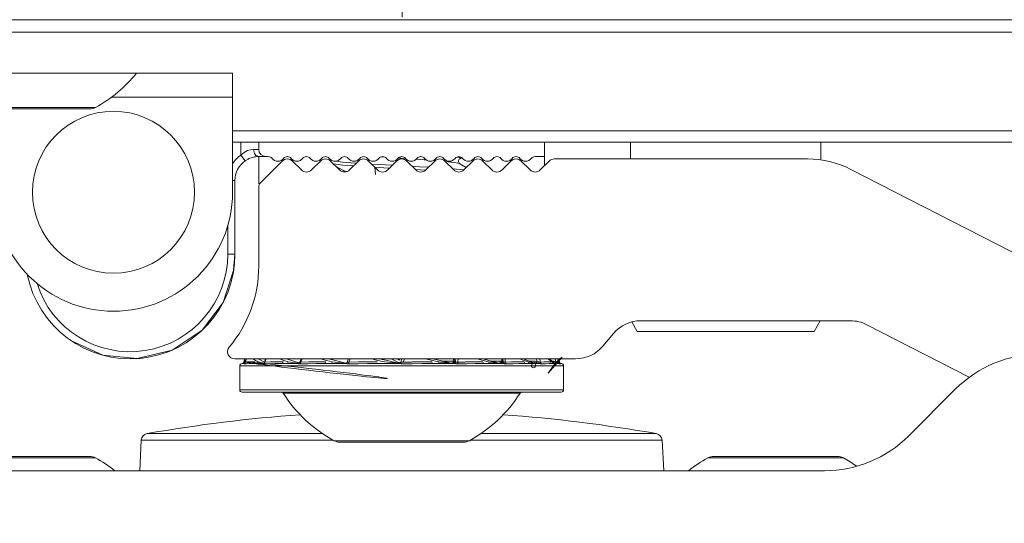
# Model space of a CAD drawing. Header units: metres. Extents: x -0.7 to 9.9, y -1.9 to 2.2.
# Tile 8 of 51: x -0.0247 to 0.0167, y -0.9495 to -0.9283. Entities that reach past the tile are written whole.
import ezdxf

# ---------------------------------------------------------------- set-up
doc = ezdxf.new("R2010")
doc.units = ezdxf.units.M
doc.header["$MEASUREMENT"] = 0
doc.linetypes.add('Strichlinie doppelt', pattern=[0.109361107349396, 0.0529166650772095, -0.0211666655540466, 0.014111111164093, -0.0211666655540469])
for name, color, linetype in [('152 - Bemaßung_ Beschriftung.Ausbau', 7, 'Continuous'), ('451 - Universal.Achsen Raster', 7, 'Continuous'), ('Neubau_301 - Elemente.Linie', 7, 'Continuous')]:
    doc.layers.add(name, color=color, linetype=linetype)
doc.styles.add('ERSTELLTER_STIL_1', font='txt')
doc.dimstyles.new('ERSTELLTER_STIL__1', dxfattribs={"dimtxt": 0.02, "dimasz": 0.01064, "dimexe": 0.18, "dimexo": 0.0625, "dimgap": 0, "dimtad": 1, "dimzin": 0, "dimdsep": 46, "dimtxsty": 'ERSTELLTER_STIL_1', "dimblk": 'ARROWHEAD_2', "dimblk1": 'ARROWHEAD_2', "dimblk2": 'ARROWHEAD_2', "dimcen": 0.09, "dimse1": 1, "dimse2": 1, "dimclrd": 7, "dimclre": 7, "dimclrt": 7, "dimazin": 0, "dimtfac": 1, "dimtdec": 4, "dimtmove": 0, "dimatfit": 3, "dimfxl": 1, "dimtolj": 1, "dimtzin": 0, "dimarcsym": 0})

# ---------------------------------------------------------------- blocks, each defined once
blk = doc.blocks.new('*D26')
at = {"layer": '152 - Bemaßung_ Beschriftung.Ausbau', "color": 7, "linetype": 'Continuous', "lineweight": 5}
for p, q in [((-0.153641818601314, -0.9251551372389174), (-0.139641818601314, -0.9332380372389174)), ((-0.136141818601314, -0.9291965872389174), (-0.157141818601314, -0.9291965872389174)), ((-0.146641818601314, -1.008196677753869), (-0.146641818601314, -0.9291965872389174)), ((-0.153641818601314, -1.004155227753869), (-0.139641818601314, -1.012238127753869)), ((-0.136141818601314, -1.008196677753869), (-0.157141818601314, -1.008196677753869)), ((-0.146641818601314, -1.015042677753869), (-0.146641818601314, -1.008196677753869))]:
    blk.add_line(p, q, dxfattribs=at)
at = {"layer": '152 - Bemaßung_ Beschriftung.Ausbau', "color": 7, "lineweight": 5, "insert": (-0.1504247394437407, -0.9812936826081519), "char_height": 0.02, "attachment_point": 7, "rotation": 90, "style": 'ERSTELLTER_STIL_1'}
blk.add_mtext('\\A1;{\\pql;\\fArial|b0|i0|c0|p38;7\\fArial|b0|i0|c0|p38;\\A1{\\H.66x;\\S9^  ;}}', dxfattribs=at)
blk = doc.blocks.new('ARROWHEAD_2')
at = {"color": 0, "linetype": 'Continuous', "lineweight": 0}
for p, q in [((-0.3781315, -0.655), (0.3781315, 0.655)), ((0, 0), (-1, 0))]:
    blk.add_line(p, q, dxfattribs=at)

msp = doc.modelspace()

# ---------------------------------------------------------------- linework, layer by layer
at = {"layer": '451 - Universal.Achsen Raster', "color": 160, "linetype": 'Strichlinie doppelt', "lineweight": 9, "true_color": 0x3232ff}
msp.add_line((-0.008627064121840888, -1.928196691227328), (-0.008627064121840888, 1.591803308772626), dxfattribs=at)
at = {"layer": 'Neubau_301 - Elemente.Linie', "color": 1, "linetype": 'Continuous', "lineweight": 5}
for p, q in [((0.01735894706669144, -0.9282961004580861), (-0.03464105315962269, -0.9282961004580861)), ((-0.03466177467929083, -0.9288165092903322), (0.01737966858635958, -0.9288165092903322)), ((-0.01574104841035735, -0.9305440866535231), (-0.02574104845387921, -0.9305440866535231)), ((-0.01574104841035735, -0.9305465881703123), (-0.01977142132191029, -0.9305465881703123)), ((-0.01574104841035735, -0.9329640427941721), (-0.01574104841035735, -0.9305440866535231)), ((-0.02081724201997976, -0.9315465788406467), (-0.01574104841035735, -0.9315465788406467)), ((-0.02149877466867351, -0.9319847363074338), (-0.02574104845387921, -0.9319847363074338)), ((-0.02173964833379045, -0.9320465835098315), (-0.02574104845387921, -0.9320465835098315)), ((-0.01574104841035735, -0.9329640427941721), (0.01723482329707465, -0.9329640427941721)), ((-0.01574104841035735, -0.9329640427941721), (-0.01574104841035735, -0.9334465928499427)), ((-0.01574104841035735, -0.9355465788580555), (-0.01574104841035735, -0.9334465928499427)), ((-0.01574104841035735, -0.9334465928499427), (0.01723482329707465, -0.9334465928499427)), ((-0.01539106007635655, -0.9334465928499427), (-0.01539106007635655, -0.9339847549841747)), ((-0.01464105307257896, -0.9337465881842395), (-0.01485534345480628, -0.9337465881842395)), ((-0.01464105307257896, -0.9337465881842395), (-0.01464105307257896, -0.9334465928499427)), ((-0.002641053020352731, -0.9334465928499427), (-0.002641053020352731, -0.9340465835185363)), ((0.0009589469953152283, -0.9341465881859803), (0.0009589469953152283, -0.9334465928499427)), ((0.008958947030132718, -0.9341563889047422), (0.008958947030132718, -0.9334465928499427)), ((-0.015217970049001, -0.9342297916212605), (-0.01539106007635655, -0.9339847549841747)), ((-0.01464105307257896, -0.9351965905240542), (-0.01464105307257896, -0.9340465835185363)), ((-0.01434105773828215, -0.9340465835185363), (-0.01464105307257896, -0.9340465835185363)), ((-0.01424105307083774, -0.9340465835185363), (-0.01434105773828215, -0.9340465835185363)), ((-0.01164106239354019, -0.934222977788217), (-0.01164106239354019, -0.934183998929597)), ((-0.002641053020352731, -0.9340465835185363), (-0.003041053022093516, -0.9340465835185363)), ((-0.002641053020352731, -0.9344223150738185), (-0.002641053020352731, -0.9340465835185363)), ((0.008392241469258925, -0.9341465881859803), (-0.002241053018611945, -0.9341465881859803)), ((-0.01365319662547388, -0.9342344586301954), (-0.01455318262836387, -0.9351344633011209)), ((-0.01285319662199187, -0.9346101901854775), (-0.01322892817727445, -0.9342344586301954)), ((-0.01205319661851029, -0.9342344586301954), (-0.01242892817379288, -0.9346101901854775)), ((-0.01125319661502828, -0.9346101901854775), (-0.01162892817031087, -0.9342344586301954)), ((-0.01045319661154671, -0.9342344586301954), (-0.01082892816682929, -0.9346101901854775)), ((-0.009653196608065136, -0.9346101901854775), (-0.01002892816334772, -0.9342344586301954)), ((-0.00885319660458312, -0.9342344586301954), (-0.009228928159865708, -0.9346101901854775)), ((-0.008053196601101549, -0.9346101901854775), (-0.008428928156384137, -0.9342344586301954)), ((-0.007253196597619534, -0.9342344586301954), (-0.007628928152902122, -0.9346101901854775)), ((-0.006453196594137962, -0.9346101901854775), (-0.00682892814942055, -0.9342344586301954)), ((-0.005653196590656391, -0.9342344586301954), (-0.006028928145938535, -0.9346101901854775)), ((-0.004853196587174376, -0.9346101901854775), (-0.005228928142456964, -0.9342344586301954)), ((-0.004053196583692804, -0.9342344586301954), (-0.004428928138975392, -0.9346101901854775)), ((-0.003253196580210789, -0.9346101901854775), (-0.003628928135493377, -0.9342344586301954)), ((-0.002453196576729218, -0.9342344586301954), (-0.002828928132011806, -0.9346101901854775)), ((0.02128739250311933, -0.9402698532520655), (0.01021894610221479, -0.9345880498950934)), ((-0.01564106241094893, -0.9350465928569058), (-0.01574104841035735, -0.9350465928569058)), ((-0.01564106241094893, -0.9350465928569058), (-0.01564106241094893, -0.938146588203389)), ((-0.01464105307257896, -0.9351965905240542), (-0.01460086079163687, -0.9351965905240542)), ((-0.01464105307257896, -0.9353465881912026), (-0.01464105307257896, -0.9386465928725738)), ((-0.01594105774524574, -0.9369465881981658), (-0.01594105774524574, -0.938146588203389)), ((-0.01564106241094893, -0.938146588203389), (-0.01594105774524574, -0.938146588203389)), ((0.001247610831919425, -0.9413965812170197), (0.00101670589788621, -0.9409966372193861)), ((0.00140096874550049, -0.9409465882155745), (0.01019968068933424, -0.9409465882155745)), ((0.008670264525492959, -0.9413965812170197), (0.008930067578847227, -0.9409465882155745)), ((0.01088470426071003, -0.941112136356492), (0.01518673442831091, -0.9433205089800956)), ((-0.0001914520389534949, -0.9420107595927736), (0.0002518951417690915, -0.9414823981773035)), ((0.008670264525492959, -0.9413965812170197), (0.001247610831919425, -0.9413965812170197)), ((-0.01565153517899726, -0.9425465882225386), (-0.001340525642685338, -0.9425465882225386)), ((-0.01544105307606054, -0.9428465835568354), (-0.01544105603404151, -0.9428465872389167)), ((-0.001841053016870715, -0.9428465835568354), (-0.01544105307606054, -0.9428465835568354)), ((-0.01544105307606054, -0.9438465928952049), (-0.01544105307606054, -0.9428465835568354)), ((-0.01525681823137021, -0.9427465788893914), (-0.01533977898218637, -0.9427465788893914)), ((-0.01522924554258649, -0.9425465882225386), (-0.01526352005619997, -0.9426746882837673)), ((-0.01448205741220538, -0.9427465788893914), (-0.01489096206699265, -0.9427465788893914)), ((-0.01300722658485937, -0.9427465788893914), (-0.0136883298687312, -0.9427465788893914)), ((-0.01100577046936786, -0.9427465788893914), (-0.01187691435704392, -0.9427465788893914)), ((-0.008719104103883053, -0.9427465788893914), (-0.009675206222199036, -0.9427465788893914)), ((-0.006423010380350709, -0.9427465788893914), (-0.007348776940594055, -0.9427465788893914)), ((-0.00439444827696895, -0.9427465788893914), (-0.005178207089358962, -0.9427465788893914)), ((-0.002878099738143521, -0.9427465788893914), (-0.003425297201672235, -0.9427465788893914)), ((-0.002056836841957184, -0.9427465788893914), (-0.002301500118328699, -0.9427465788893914)), ((-0.002018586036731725, -0.9426746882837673), (-0.002052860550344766, -0.9425465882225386)), ((-0.001841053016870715, -0.9438465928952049), (-0.001841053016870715, -0.9428465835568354)), ((-0.001841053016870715, -0.9438465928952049), (-0.01544105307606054, -0.9438465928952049)), ((-0.001941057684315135, -0.9439465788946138), (-0.01534104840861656, -0.9439465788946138)), ((-0.01361186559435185, -0.943992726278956), (-0.003670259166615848, -0.943992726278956)), ((0.01461610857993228, -0.9438110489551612), (0.01264504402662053, -0.9457821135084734)), ((-0.01932708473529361, -0.945689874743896), (-0.01196381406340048, -0.945689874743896)), ((-0.005318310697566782, -0.945689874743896), (0.002044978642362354, -0.945689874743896)), ((-0.01957413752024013, -0.9459695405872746), (-0.01964106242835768, -0.9472465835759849)), ((-0.01957413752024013, -0.9459695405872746), (-0.01151081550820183, -0.9459695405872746)), ((-0.00579878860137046, -0.9459847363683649), (-0.01148333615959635, -0.9459847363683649)), ((-0.006039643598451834, -0.9460465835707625), (-0.01124246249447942, -0.9460465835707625)), ((-0.005771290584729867, -0.9459695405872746), (0.002292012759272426, -0.9459695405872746)), ((0.002292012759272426, -0.9459695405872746), (0.002358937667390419, -0.9472465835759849)), ((-0.0271833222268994, -0.9467084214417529), (-0.02149877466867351, -0.9467084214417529)), ((-0.02694246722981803, -0.9466465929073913), (-0.02173964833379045, -0.9466465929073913)), ((0.004216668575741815, -0.9467084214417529), (0.00990121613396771, -0.9467084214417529)), ((0.004457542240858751, -0.9466465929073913), (0.009660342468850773, -0.9466465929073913)), ((0.009109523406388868, -0.9472465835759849), (-0.02639162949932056, -0.9472465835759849))]:
    msp.add_line(p, q, dxfattribs=at)
at = {"layer": 'Neubau_301 - Elemente.Linie', "color": 1, "linetype": 'Continuous', "lineweight": 5, "flags": 128}
for points in [[(-0.01485534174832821, -0.9337465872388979), (-0.01498336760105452, -0.9337589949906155), (-0.0151175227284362, -0.9337995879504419), (-0.01525434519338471, -0.9338727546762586), (-0.01539105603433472, -0.9339847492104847)], [(-0.01508578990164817, -0.9341509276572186), (-0.01521797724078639, -0.9342297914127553)], [(-0.01508579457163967, -0.9341509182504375), (-0.01505163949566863, -0.9341347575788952)], [(-0.01481042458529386, -0.9340610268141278), (-0.01492338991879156, -0.9340872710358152), (-0.01505163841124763, -0.9341347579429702)], [(-0.01481739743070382, -0.9340622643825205), (-0.01475977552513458, -0.9340536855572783)], [(-0.0148104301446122, -0.9340610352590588), (-0.01472994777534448, -0.9340505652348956)], [(-0.01464839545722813, -0.9340466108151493), (-0.01472994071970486, -0.9340505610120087)], [(-0.01163590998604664, -0.9341746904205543), (-0.0116409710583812, -0.9341851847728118), (-0.01157979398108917, -0.9342161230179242), (-0.01156479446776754, -0.9342199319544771)], [(-0.00933706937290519, -0.934075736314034), (-0.009520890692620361, -0.934063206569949)], [(-0.008476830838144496, -0.9341320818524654), (-0.008668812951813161, -0.9341196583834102), (-0.008788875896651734, -0.934111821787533)], [(-0.007616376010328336, -0.9341895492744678), (-0.007704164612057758, -0.9341833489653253), (-0.008031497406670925, -0.9341612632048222)], [(-0.007235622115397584, -0.9342179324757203), (-0.00726924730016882, -0.9342152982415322), (-0.007304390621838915, -0.9342124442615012)], [(-0.006197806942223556, -0.9341391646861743), (-0.006183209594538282, -0.9341255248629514), (-0.006201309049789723, -0.9341015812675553), (-0.00621974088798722, -0.9340935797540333), (-0.006327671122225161, -0.9340663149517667)], [(-0.00623054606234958, -0.9343216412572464), (-0.006252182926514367, -0.934270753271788), (-0.006250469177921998, -0.9342143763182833), (-0.006224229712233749, -0.9341626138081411)], [(-0.006224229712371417, -0.9341626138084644), (-0.006204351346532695, -0.9341434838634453)], [(-0.006197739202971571, -0.934139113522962), (-0.006115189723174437, -0.9340911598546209)], [(-0.01066010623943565, -0.9344413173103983), (-0.01074037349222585, -0.9344354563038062), (-0.01111246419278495, -0.9344046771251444), (-0.01140004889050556, -0.9343731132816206), (-0.01150677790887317, -0.9343566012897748)], [(-0.01141819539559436, -0.934245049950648), (-0.01140784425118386, -0.9342464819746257), (-0.01112568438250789, -0.9342785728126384), (-0.01075624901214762, -0.934309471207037), (-0.01054336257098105, -0.9343246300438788)], [(-0.01141778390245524, -0.9344455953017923), (-0.01108460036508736, -0.9346390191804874)], [(-0.009898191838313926, -0.9343651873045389), (-0.009031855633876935, -0.9344131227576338)], [(-0.009150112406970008, -0.9345316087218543), (-0.00920279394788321, -0.93452877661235), (-0.00976199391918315, -0.934497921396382), (-0.00973503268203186, -0.9348020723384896)], [(-0.00820630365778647, -0.9344570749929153), (-0.007895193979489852, -0.9344738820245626), (-0.007514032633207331, -0.9344952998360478)], [(-0.007632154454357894, -0.9346133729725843), (-0.008074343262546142, -0.934589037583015)], [(-0.006197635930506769, -0.9343515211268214), (-0.006219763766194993, -0.9343435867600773), (-0.006353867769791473, -0.9343116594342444), (-0.006523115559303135, -0.9342865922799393), (-0.00657998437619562, -0.9342794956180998), (-0.006808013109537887, -0.934255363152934)], [(-0.006503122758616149, -0.9345602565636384), (-0.006021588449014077, -0.9346028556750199)], [(-0.006197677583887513, -0.9343535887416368), (-0.006212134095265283, -0.9343427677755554), (-0.006230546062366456, -0.9343216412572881)], [(-0.005928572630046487, -0.9345098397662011), (-0.006197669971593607, -0.9343535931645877)], [(-0.01093731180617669, -0.9346795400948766), (-0.01098785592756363, -0.934669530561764), (-0.01108459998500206, -0.9346390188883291)], [(-0.01108454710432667, -0.9346390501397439), (-0.01107014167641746, -0.9346498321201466), (-0.01105169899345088, -0.934670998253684), (-0.01103725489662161, -0.9346980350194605)], [(-0.02250204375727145, -0.9417939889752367), (-0.02118210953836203, -0.9423960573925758), (-0.01974044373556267, -0.9425363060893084), (-0.01828341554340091, -0.9421802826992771), (-0.01702330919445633, -0.9413486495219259), (-0.01613583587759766, -0.9401737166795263), (-0.01569604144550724, -0.9388400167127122), (-0.01564105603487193, -0.9381465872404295)], [(-0.002171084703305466, -0.9427464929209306), (-0.002030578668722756, -0.942562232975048), (-0.001905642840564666, -0.9424725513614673), (-0.002486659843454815, -0.9431465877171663), (-0.002182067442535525, -0.9427110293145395), (-0.002176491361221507, -0.9427464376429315), (-0.002196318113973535, -0.9427433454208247), (-0.002215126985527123, -0.9427363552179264), (-0.002241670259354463, -0.9427174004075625)], [(-0.0152635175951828, -0.9426746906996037), (-0.01527939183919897, -0.94270778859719), (-0.01530017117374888, -0.9427286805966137), (-0.01531783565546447, -0.9427391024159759), (-0.01533134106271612, -0.9427440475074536), (-0.01534188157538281, -0.9427462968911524)], [(-0.0152516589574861, -0.9426725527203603), (-0.01526348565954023, -0.942674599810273)], [(-0.01489096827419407, -0.9427465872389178), (-0.01504631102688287, -0.9427473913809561), (-0.01516802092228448, -0.9427497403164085), (-0.01526091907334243, -0.9427536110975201)], [(-0.0152072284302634, -0.9426894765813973), (-0.01522125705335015, -0.9427174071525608), (-0.01523003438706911, -0.9427278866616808), (-0.01523772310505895, -0.9427349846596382), (-0.01524826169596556, -0.9427423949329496), (-0.01525748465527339, -0.9427468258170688)], [(-0.01522537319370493, -0.9425465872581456), (-0.01522558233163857, -0.9426131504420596), (-0.01521838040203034, -0.9426552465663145), (-0.0152138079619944, -0.9426724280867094)], [(-0.01516202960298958, -0.9425465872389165), (-0.01520722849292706, -0.9426894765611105)], [(-0.01480298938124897, -0.9426724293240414), (-0.01486004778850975, -0.9426726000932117), (-0.0149680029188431, -0.9426740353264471), (-0.01506675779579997, -0.9426771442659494), (-0.01509991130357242, -0.9426787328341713), (-0.01520333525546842, -0.9426864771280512)], [(-0.01488214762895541, -0.9425465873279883), (-0.0148737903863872, -0.9425522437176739), (-0.01485867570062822, -0.9425623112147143), (-0.01477771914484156, -0.9426131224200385), (-0.01472690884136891, -0.9426427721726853), (-0.0146734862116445, -0.9426724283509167)], [(-0.0144283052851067, -0.9427244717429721), (-0.01448730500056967, -0.942713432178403), (-0.01454878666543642, -0.9427009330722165), (-0.01461098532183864, -0.9426872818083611), (-0.01467348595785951, -0.9426724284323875)], [(-0.0146732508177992, -0.942546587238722), (-0.01461607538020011, -0.9425798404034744), (-0.01448500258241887, -0.9426499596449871), (-0.01440388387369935, -0.942689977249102)], [(-0.01440199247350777, -0.9426850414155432), (-0.01441736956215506, -0.9427128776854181), (-0.01443925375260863, -0.9427328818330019), (-0.01446196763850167, -0.9427434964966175), (-0.01447907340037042, -0.942746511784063)], [(-0.01443422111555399, -0.9427536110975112), (-0.01445160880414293, -0.9427533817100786), (-0.01446596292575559, -0.9427517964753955), (-0.01447667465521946, -0.9427491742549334)], [(-0.01368833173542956, -0.9427465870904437), (-0.01395561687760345, -0.9427472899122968), (-0.01420459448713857, -0.9427495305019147), (-0.01443422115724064, -0.94275361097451)], [(-0.01435317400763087, -0.9425465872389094), (-0.01440199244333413, -0.9426850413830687)], [(-0.01438572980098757, -0.9426864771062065), (-0.01439864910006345, -0.9426894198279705)], [(-0.01361930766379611, -0.9426724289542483), (-0.01367813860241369, -0.942672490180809), (-0.01389198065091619, -0.9426738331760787), (-0.01406379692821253, -0.9426764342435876), (-0.0141478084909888, -0.9426783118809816), (-0.01438572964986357, -0.9426864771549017)], [(-0.01378615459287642, -0.9425465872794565), (-0.01377063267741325, -0.9425519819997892), (-0.01370488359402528, -0.9425745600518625), (-0.01359048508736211, -0.9426128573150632), (-0.01344900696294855, -0.942658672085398), (-0.01340556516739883, -0.9426724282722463)], [(-0.01349081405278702, -0.9425465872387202), (-0.01339063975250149, -0.9425794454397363), (-0.01316804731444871, -0.9426497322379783), (-0.01293821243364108, -0.9427189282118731)], [(-0.01295768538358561, -0.9427334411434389), (-0.01302818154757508, -0.9427247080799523), (-0.01311494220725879, -0.9427134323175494), (-0.01320707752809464, -0.942700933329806), (-0.01330402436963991, -0.9426872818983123), (-0.01340556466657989, -0.9426724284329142)], [(-0.01291275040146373, -0.9426792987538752), (-0.01292815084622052, -0.9427077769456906), (-0.0129513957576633, -0.942729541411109), (-0.01298031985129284, -0.94274289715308), (-0.01300722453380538, -0.9427465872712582)], [(-0.01290878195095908, -0.9427536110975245), (-0.0129224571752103, -0.9427536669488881), (-0.01293559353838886, -0.9427533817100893), (-0.01294825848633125, -0.9427527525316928), (-0.01296047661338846, -0.9427517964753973), (-0.01297218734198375, -0.9427505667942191), (-0.01298325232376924, -0.9427491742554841), (-0.01299329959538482, -0.9427478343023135), (-0.01300722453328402, -0.9427465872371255)], [(-0.01286678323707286, -0.9425465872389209), (-0.01291275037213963, -0.9426792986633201)], [(-0.01287523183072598, -0.9426864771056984), (-0.0128895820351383, -0.9426893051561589), (-0.0129010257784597, -0.9426886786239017), (-0.01291156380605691, -0.9426825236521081)], [(-0.011876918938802, -0.9427465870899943), (-0.01223284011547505, -0.9427472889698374), (-0.01257720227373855, -0.9427495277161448), (-0.01290878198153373, -0.9427536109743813)], [(-0.01183517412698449, -0.9426724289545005), (-0.01191120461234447, -0.9426724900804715), (-0.01219220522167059, -0.9426738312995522), (-0.01242378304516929, -0.9426764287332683), (-0.01253929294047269, -0.9426783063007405), (-0.01287523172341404, -0.9426864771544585)], [(-0.01206958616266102, -0.9425465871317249), (-0.01204789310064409, -0.9425521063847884), (-0.01199764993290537, -0.9425648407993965), (-0.01180571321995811, -0.9426128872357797), (-0.01165890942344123, -0.9426490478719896), (-0.01156297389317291, -0.9426724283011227)], [(-0.01172342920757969, -0.9425465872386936), (-0.01159126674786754, -0.9425795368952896), (-0.01130394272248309, -0.9426498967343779), (-0.01099063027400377, -0.9427248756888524)], [(-0.01100677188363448, -0.9427347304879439), (-0.01110025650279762, -0.9427247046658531), (-0.0112030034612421, -0.9427134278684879), (-0.01131467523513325, -0.9427009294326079), (-0.01143466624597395, -0.9426872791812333), (-0.01156297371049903, -0.9426724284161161)], [(-0.01092061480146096, -0.9426753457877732), (-0.01093470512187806, -0.9427042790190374), (-0.01095698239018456, -0.9427270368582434), (-0.01098529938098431, -0.9427416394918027), (-0.01100063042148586, -0.9427453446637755), (-0.01101436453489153, -0.942746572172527)], [(-0.01100496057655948, -0.9427459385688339), (-0.01100677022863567, -0.9427347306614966)], [(-0.01086859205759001, -0.9427536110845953), (-0.01088521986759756, -0.9427536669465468), (-0.01090159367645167, -0.9427533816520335), (-0.01091782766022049, -0.9427527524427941), (-0.01093400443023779, -0.9427517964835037), (-0.01095012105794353, -0.9427505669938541), (-0.01096609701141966, -0.9427491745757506), (-0.01098152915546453, -0.9427478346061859), (-0.01099180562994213, -0.9427470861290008), (-0.01100423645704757, -0.9427465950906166)], [(-0.01099063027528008, -0.942724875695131), (-0.01095363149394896, -0.9427244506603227)], [(-0.01095514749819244, -0.942725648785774), (-0.01096962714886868, -0.9427272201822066)], [(-0.01088220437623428, -0.94254658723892), (-0.01092056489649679, -0.9426751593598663)], [(-0.01085402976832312, -0.9426864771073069), (-0.0108714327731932, -0.9426893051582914), (-0.01088164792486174, -0.9426893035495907), (-0.01089460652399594, -0.9426871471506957), (-0.01090536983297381, -0.9426834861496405), (-0.01091594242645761, -0.9426793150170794)], [(-0.009675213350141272, -0.9427465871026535), (-0.01007611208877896, -0.9427472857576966), (-0.01047479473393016, -0.9427495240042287), (-0.01086859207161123, -0.942753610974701)], [(-0.009665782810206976, -0.9426724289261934), (-0.00974575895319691, -0.9426724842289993), (-0.01006339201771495, -0.942673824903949), (-0.01032538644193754, -0.942676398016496), (-0.01046034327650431, -0.9426782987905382), (-0.01085402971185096, -0.9426864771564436)], [(-0.009939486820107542, -0.9425465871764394), (-0.009914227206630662, -0.9425521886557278), (-0.0096386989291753, -0.9426130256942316), (-0.009446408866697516, -0.942655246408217), (-0.009367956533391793, -0.9426724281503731)], [(-0.009584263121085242, -0.9425465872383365), (-0.009455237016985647, -0.9425753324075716), (-0.009435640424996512, -0.9425796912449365), (-0.009119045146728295, -0.9426499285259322), (-0.009085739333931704, -0.9426572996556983), (-0.008779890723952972, -0.9427248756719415)], [(-0.008781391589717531, -0.9427347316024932), (-0.008875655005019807, -0.942724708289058), (-0.008981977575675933, -0.9427134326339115), (-0.009099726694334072, -0.9427009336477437), (-0.009228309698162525, -0.9426872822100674), (-0.00936795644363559, -0.9426724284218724)], [(-0.009091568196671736, -0.9425465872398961), (-0.009025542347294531, -0.9425773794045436), (-0.00877404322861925, -0.9426940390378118)], [(-0.008847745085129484, -0.9425465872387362), (-0.008729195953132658, -0.94260326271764)], [(-0.008774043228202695, -0.9426940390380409), (-0.008773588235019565, -0.9427049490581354), (-0.008774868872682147, -0.9427157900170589), (-0.008779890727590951, -0.9427248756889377)], [(-0.008763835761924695, -0.9427465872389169), (-0.008775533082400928, -0.9427412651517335)], [(-0.008762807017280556, -0.9427465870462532), (-0.008719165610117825, -0.9427364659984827), (-0.008684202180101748, -0.9427081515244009), (-0.008665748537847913, -0.9426698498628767)], [(-0.008559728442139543, -0.9427536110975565), (-0.008577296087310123, -0.9427536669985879), (-0.008594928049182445, -0.9427533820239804), (-0.008612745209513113, -0.9427527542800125), (-0.008630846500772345, -0.9427518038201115), (-0.008649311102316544, -0.9427505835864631), (-0.008668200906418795, -0.9427491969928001), (-0.008687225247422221, -0.9427478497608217), (-0.00870482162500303, -0.9427468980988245), (-0.008719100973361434, -0.9427465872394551)], [(-0.008645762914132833, -0.9426791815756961), (-0.008657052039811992, -0.942676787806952), (-0.008665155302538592, -0.942667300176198)], [(-0.008639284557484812, -0.9425465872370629), (-0.008642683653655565, -0.9425624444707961), (-0.008665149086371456, -0.9426672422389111)], [(-0.008565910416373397, -0.9426864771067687), (-0.008584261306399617, -0.9426893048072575), (-0.008602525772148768, -0.9426886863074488), (-0.00862104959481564, -0.94268502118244), (-0.008638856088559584, -0.942680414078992)], [(-0.00853544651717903, -0.9425465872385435), (-0.00854134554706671, -0.942573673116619), (-0.008558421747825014, -0.9426520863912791), (-0.008565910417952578, -0.9426864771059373)], [(-0.00737279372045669, -0.9426724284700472), (-0.007801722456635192, -0.9426741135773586), (-0.007822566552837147, -0.9426742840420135), (-0.008199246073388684, -0.9426788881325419), (-0.008234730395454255, -0.942679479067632), (-0.008565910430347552, -0.9426864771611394)], [(-0.007348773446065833, -0.9427465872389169), (-0.007785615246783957, -0.94274742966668), (-0.00818897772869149, -0.9427498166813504), (-0.008559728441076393, -0.942753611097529)], [(-0.007652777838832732, -0.9425465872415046), (-0.007627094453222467, -0.9425522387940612), (-0.007579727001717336, -0.9425626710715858), (-0.007351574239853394, -0.9426131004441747), (-0.007218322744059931, -0.9426427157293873), (-0.007085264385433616, -0.9426724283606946)], [(-0.006549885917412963, -0.9427251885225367), (-0.007331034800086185, -0.9425465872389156)], [(-0.006539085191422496, -0.9427347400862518), (-0.006554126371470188, -0.9427329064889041), (-0.006570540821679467, -0.9427309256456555), (-0.00658888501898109, -0.9427287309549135), (-0.006609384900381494, -0.9427262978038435), (-0.006632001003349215, -0.9427236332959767), (-0.006643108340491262, -0.94272233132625), (-0.006656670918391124, -0.9427207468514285), (-0.006670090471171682, -0.9427191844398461), (-0.00668351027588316, -0.9427176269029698), (-0.006699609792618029, -0.9427157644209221), (-0.006712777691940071, -0.9427142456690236), (-0.006731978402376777, -0.9427120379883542), (-0.006744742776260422, -0.9427105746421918), (-0.006767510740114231, -0.9427079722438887), (-0.006779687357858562, -0.9427065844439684), (-0.006806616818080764, -0.9427035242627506), (-0.006818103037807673, -0.9427022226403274), (-0.006850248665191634, -0.9426985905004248), (-0.006860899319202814, -0.9426973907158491), (-0.006899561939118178, -0.9426930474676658), (-0.006963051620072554, -0.9426859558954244), (-0.007021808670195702, -0.9426794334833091), (-0.007085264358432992, -0.9426724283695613)], [(-0.006909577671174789, -0.9426422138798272), (-0.00686496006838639, -0.9426429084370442), (-0.006733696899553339, -0.9426447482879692), (-0.006592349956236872, -0.942646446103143), (-0.006577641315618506, -0.9426466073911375), (-0.006439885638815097, -0.942648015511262)], [(-0.006533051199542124, -0.942727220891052), (-0.006549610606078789, -0.9427252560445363)], [(-0.006506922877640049, -0.9427465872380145), (-0.006465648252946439, -0.9427364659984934), (-0.006432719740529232, -0.9427081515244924), (-0.006415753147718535, -0.9426698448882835)], [(-0.006439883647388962, -0.9426480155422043), (-0.006426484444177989, -0.9426526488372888), (-0.006415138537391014, -0.9426672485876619)], [(-0.006260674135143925, -0.9427536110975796), (-0.006277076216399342, -0.9427536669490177), (-0.006293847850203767, -0.9427533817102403), (-0.006311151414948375, -0.94275275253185), (-0.006329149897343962, -0.9427517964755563), (-0.006347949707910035, -0.9427505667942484), (-0.006367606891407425, -0.9427491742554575), (-0.006387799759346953, -0.9427478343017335), (-0.006406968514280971, -0.9427468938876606), (-0.006423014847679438, -0.9427465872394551)], [(-0.006403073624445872, -0.9425465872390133), (-0.006404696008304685, -0.9425625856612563), (-0.006415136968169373, -0.9426672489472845)], [(-0.006374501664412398, -0.9426791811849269), (-0.006398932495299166, -0.9426750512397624), (-0.00641505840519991, -0.942667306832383)], [(-0.006286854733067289, -0.9426864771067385), (-0.006303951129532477, -0.9426893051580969), (-0.00632254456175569, -0.9426886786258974), (-0.006332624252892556, -0.9426871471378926), (-0.006343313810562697, -0.9426849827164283), (-0.006354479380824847, -0.9426825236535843), (-0.006365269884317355, -0.9426804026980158)], [(-0.006271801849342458, -0.9425465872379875), (-0.006274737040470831, -0.942573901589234), (-0.006280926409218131, -0.9426314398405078), (-0.006286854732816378, -0.9426864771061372)], [(-0.005232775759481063, -0.942672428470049), (-0.005603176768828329, -0.942674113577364), (-0.005621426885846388, -0.9426742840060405), (-0.005955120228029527, -0.9426788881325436), (-0.005986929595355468, -0.9426794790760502), (-0.006286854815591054, -0.9426864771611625)], [(-0.005178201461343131, -0.9427465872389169), (-0.00555995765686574, -0.9427474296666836), (-0.005921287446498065, -0.9427498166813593), (-0.006260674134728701, -0.9427536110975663)], [(-0.005485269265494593, -0.9425465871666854), (-0.005463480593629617, -0.9425519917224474), (-0.005379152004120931, -0.9425730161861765), (-0.005221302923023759, -0.9426128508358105), (-0.005050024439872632, -0.942656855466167), (-0.004990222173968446, -0.942672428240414)], [(-0.004565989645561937, -0.9427264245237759), (-0.005233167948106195, -0.9425465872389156)], [(-0.00455030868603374, -0.942734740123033), (-0.00456135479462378, -0.9427329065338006), (-0.004573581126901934, -0.9427309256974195), (-0.004587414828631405, -0.9427287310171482), (-0.004603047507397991, -0.9427262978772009), (-0.004620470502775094, -0.9427236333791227), (-0.004639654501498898, -0.9427207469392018), (-0.004650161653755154, -0.9427191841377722), (-0.004660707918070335, -0.9427176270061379), (-0.004673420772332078, -0.9427157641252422), (-0.004683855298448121, -0.9427142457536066), (-0.004699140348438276, -0.9427120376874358), (-0.004709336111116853, -0.9427105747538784), (-0.004727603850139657, -0.9427079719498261), (-0.004759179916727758, -0.942703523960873), (-0.004794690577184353, -0.9426985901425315), (-0.004835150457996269, -0.9426930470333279), (-0.004887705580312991, -0.9426859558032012), (-0.004936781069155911, -0.9426794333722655), (-0.004990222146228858, -0.942672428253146)], [(-0.004857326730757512, -0.942645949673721), (-0.004774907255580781, -0.9426464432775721), (-0.004753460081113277, -0.9426465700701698), (-0.004484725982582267, -0.9426480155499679)], [(-0.004508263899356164, -0.9427465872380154), (-0.00447451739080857, -0.9427364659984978), (-0.004447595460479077, -0.9427081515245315), (-0.004434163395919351, -0.9426698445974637)], [(-0.004484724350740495, -0.9426480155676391), (-0.004458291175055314, -0.9426526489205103), (-0.004433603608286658, -0.9426672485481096)], [(-0.004436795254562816, -0.9425465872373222), (-0.00443642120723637, -0.9425623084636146), (-0.004433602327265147, -0.9426672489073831)], [(-0.004376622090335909, -0.9426791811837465), (-0.004407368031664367, -0.942675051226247), (-0.004433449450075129, -0.942667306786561)], [(-0.004248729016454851, -0.9427536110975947), (-0.00426198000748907, -0.9427536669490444), (-0.004275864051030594, -0.9427533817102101), (-0.004290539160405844, -0.9427527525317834), (-0.004306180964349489, -0.942751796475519), (-0.004322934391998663, -0.9427505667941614), (-0.004340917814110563, -0.9427491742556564), (-0.004359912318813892, -0.9427478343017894), (-0.004378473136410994, -0.9427468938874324), (-0.004394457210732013, -0.9427465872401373)], [(-0.004291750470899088, -0.9426864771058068), (-0.004305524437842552, -0.9426893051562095), (-0.004322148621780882, -0.9426886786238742), (-0.004342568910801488, -0.9426849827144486), (-0.004354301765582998, -0.9426825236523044), (-0.004366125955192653, -0.9426804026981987), (-0.004376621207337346, -0.9426791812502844)], [(-0.003503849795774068, -0.9426724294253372), (-0.003596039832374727, -0.9426726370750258), (-0.003769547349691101, -0.9426740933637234), (-0.003965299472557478, -0.9426773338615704), (-0.00403343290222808, -0.9426788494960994), (-0.004291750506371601, -0.9426864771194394)], [(-0.003425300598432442, -0.9427465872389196), (-0.003704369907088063, -0.9427474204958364), (-0.003980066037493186, -0.9427497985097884), (-0.004248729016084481, -0.9427536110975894)], [(-0.003698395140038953, -0.9425465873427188), (-0.00368142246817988, -0.9425521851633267), (-0.003551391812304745, -0.9425959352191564), (-0.003501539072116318, -0.9426131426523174), (-0.003335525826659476, -0.9426724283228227)], [(-0.00306300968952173, -0.9427307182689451), (-0.003541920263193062, -0.9425465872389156)], [(-0.003054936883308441, -0.942734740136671), (-0.003067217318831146, -0.9427309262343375), (-0.003077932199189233, -0.9427278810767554), (-0.003087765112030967, -0.9427252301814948), (-0.003098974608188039, -0.9427223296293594), (-0.003111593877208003, -0.9427191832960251), (-0.003125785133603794, -0.9427157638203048), (-0.003141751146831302, -0.9427120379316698), (-0.003159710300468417, -0.942707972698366), (-0.003179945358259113, -0.942703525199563), (-0.00320304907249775, -0.942698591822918), (-0.003229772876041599, -0.9426930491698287), (-0.003265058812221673, -0.9426859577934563), (-0.003298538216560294, -0.9426794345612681), (-0.00333552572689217, -0.9426724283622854)], [(-0.00326978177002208, -0.9426470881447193), (-0.003030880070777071, -0.9426480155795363)], [(-0.003030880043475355, -0.942648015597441), (-0.002994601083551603, -0.9426526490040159), (-0.002959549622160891, -0.9426672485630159)], [(-0.003008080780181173, -0.9427465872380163), (-0.002985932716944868, -0.9427364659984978), (-0.002968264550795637, -0.9427081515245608), (-0.002959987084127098, -0.9426698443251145)], [(-0.002977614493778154, -0.9425465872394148), (-0.002975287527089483, -0.9425625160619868), (-0.00295954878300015, -0.9426672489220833)], [(-0.00289309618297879, -0.9426791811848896), (-0.002926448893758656, -0.9426750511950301), (-0.002959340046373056, -0.942667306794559)], [(-0.00282123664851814, -0.9426864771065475), (-0.002835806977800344, -0.9426894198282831), (-0.002850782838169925, -0.942687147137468), (-0.002871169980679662, -0.9426825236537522), (-0.002882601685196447, -0.9426804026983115), (-0.002893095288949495, -0.9426791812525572)], [(-0.002766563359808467, -0.942753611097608), (-0.00278438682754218, -0.9427533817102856), (-0.002794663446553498, -0.942752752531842), (-0.002806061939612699, -0.9427517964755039), (-0.002818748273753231, -0.9427505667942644), (-0.00283288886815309, -0.9427491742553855), (-0.002848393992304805, -0.942747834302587), (-0.00286410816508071, -0.9427468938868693), (-0.002878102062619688, -0.9427465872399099)], [(-0.002840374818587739, -0.9425465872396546), (-0.002836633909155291, -0.9425738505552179), (-0.002831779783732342, -0.942609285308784), (-0.002821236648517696, -0.9426864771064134)], [(-0.002394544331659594, -0.9426724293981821), (-0.00243702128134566, -0.9426726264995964), (-0.002524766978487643, -0.9426740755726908), (-0.002629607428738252, -0.9426772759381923), (-0.002668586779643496, -0.9426788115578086), (-0.002821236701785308, -0.9426864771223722)], [(-0.002301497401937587, -0.9427465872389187), (-0.00244546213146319, -0.9427474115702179), (-0.00260207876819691, -0.9427497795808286), (-0.00276656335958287, -0.9427536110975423)], [(-0.002507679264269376, -0.942546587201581), (-0.002498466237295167, -0.942552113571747), (-0.002469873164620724, -0.9425696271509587)], [(-0.002469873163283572, -0.9425696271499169), (-0.002403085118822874, -0.9426129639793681), (-0.002347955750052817, -0.9426518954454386)], [(-0.002241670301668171, -0.9427174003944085), (-0.00245369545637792, -0.9425465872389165)], [(-0.0023479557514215, -0.9426518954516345), (-0.002320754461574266, -0.9426724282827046)], [(-0.002241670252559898, -0.9427174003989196), (-0.002249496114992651, -0.9427105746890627), (-0.002259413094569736, -0.9427035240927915), (-0.002269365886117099, -0.9426973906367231), (-0.002279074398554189, -0.9426919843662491), (-0.002290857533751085, -0.9426859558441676), (-0.002304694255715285, -0.9426794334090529), (-0.002320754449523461, -0.9426724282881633)], [(-0.002318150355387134, -0.9426478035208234), (-0.002253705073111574, -0.9426480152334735)], [(-0.002253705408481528, -0.9426480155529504), (-0.002211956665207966, -0.942652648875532), (-0.002170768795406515, -0.9426672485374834)], [(-0.002201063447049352, -0.9425465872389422), (-0.002170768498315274, -0.9426672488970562)], [(-0.002173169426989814, -0.9427465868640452), (-0.00218496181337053, -0.9427458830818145)], [(-0.002184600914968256, -0.9427456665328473), (-0.00217943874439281, -0.9427364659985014), (-0.00217315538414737, -0.9427081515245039), (-0.002171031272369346, -0.942669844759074)], [(-0.00210285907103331, -0.9426791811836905), (-0.002134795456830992, -0.9426750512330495), (-0.002170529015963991, -0.9426673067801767)], [(-0.002052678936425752, -0.9426864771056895), (-0.002062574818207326, -0.9426886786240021), (-0.002075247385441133, -0.9426849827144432), (-0.002093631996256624, -0.9426804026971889)], [(-0.001992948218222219, -0.9427536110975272), (-0.002003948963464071, -0.9427527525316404), (-0.002016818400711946, -0.9427505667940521), (-0.002035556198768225, -0.9427478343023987), (-0.002046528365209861, -0.942746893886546), (-0.002056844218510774, -0.9427465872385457)], [(-0.002018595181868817, -0.9426746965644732), (-0.002028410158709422, -0.9426797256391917), (-0.002052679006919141, -0.9426864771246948)], [(-0.001936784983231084, -0.9427466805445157), (-0.001964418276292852, -0.9427390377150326), (-0.001988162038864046, -0.9427236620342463), (-0.002010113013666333, -0.9426960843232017), (-0.002018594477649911, -0.9426746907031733)], [(-0.001937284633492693, -0.942746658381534), (-0.001956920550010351, -0.9427500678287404), (-0.001992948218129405, -0.942753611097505)]]:
    msp.add_lwpolyline(points, dxfattribs=at)
at = {"layer": 'Neubau_301 - Elemente.Linie', "color": 1, "linetype": 'Continuous', "lineweight": 5}
msp.add_circle((-0.02074105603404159, -0.9355465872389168), 0.003399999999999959, dxfattribs=at)
for centre, radius, start, end in [((-0.02434105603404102, -0.9268144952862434), 0.005899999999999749, 298.7992053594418, 320.7922417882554), ((-0.02173965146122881, -0.9315465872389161), 0.0005000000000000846, 269.9999550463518, 298.799157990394), ((-0.01434105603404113, -0.9337465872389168), 0.0003000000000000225, 180, 270), ((-0.01464105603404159, -0.9350465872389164), 0.001299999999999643, 125.2344180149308, 147.795772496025), ((-0.01424105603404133, -0.934246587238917), 0.0002000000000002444, 36.86989764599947, 90), ((-0.01384105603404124, -0.933946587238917), 0.0002999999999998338, 216.8698976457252, 323.1301023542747), ((-0.01344105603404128, -0.9344465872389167), 0.0003000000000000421, 45.00000000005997, 134.99999999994), ((-0.01344105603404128, -0.9342465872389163), 0.0001999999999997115, 36.86989764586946, 143.1301023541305), ((-0.01304105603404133, -0.933946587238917), 0.0002999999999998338, 216.8698976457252, 323.1301023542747), ((-0.01264105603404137, -0.9342465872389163), 0.0001999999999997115, 36.86989764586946, 143.1301023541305), ((-0.01224105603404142, -0.933946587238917), 0.0002999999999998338, 216.8698976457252, 323.1301023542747), ((-0.01184105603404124, -0.9344465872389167), 0.0003000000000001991, 45.00000000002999, 134.99999999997), ((-0.01184105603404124, -0.9342465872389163), 0.0001999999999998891, 36.8698976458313, 143.1301023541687), ((-0.01144105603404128, -0.933946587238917), 0.0002999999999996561, 216.8698976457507, 323.1301023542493), ((-0.01104105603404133, -0.9342465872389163), 0.0001999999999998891, 36.8698976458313, 143.1301023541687), ((-0.01064105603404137, -0.933946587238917), 0.0002999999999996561, 216.8698976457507, 323.1301023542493), ((-0.01024105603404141, -0.9344465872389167), 0.0003000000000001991, 45.00000000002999, 134.99999999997), ((-0.01024105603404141, -0.9342465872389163), 0.0001999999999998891, 36.8698976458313, 143.1301023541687), ((-0.009841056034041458, -0.933946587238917), 0.0002999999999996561, 216.8698976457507, 323.1301023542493), ((-0.009441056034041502, -0.9342465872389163), 0.0001999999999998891, 36.8698976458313, 143.1301023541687), ((-0.009041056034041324, -0.933946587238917), 0.0002999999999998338, 216.8698976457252, 323.1301023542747), ((-0.008641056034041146, -0.9344465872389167), 0.0003000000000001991, 45.00000000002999, 134.99999999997), ((-0.008641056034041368, -0.9342465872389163), 0.0002000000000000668, 36.86989764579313, 143.1301023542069), ((-0.00824105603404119, -0.933946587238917), 0.0002999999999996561, 216.8698976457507, 323.1301023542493), ((-0.007841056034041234, -0.9342465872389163), 0.0001999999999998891, 36.8698976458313, 143.1301023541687), ((-0.007441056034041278, -0.933946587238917), 0.0002999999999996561, 216.8698976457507, 323.1301023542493), ((-0.007041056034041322, -0.9344465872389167), 0.0003000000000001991, 45.00000000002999, 134.99999999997), ((-0.007041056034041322, -0.9342465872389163), 0.0001999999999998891, 36.8698976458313, 143.1301023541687), ((-0.006641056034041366, -0.933946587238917), 0.0002999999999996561, 216.8698976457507, 323.1301023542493), ((-0.00624105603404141, -0.9342465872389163), 0.0001999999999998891, 36.8698976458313, 143.1301023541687), ((-0.005841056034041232, -0.933946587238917), 0.0002999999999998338, 216.8698976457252, 323.1301023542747), ((-0.005441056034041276, -0.9344465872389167), 0.0003000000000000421, 45.00000000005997, 134.99999999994), ((-0.005441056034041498, -0.9342465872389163), 0.0001999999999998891, 36.8698976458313, 143.1301023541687), ((-0.00504105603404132, -0.933946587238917), 0.0002999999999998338, 216.8698976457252, 323.1301023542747), ((-0.004641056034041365, -0.9342465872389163), 0.0001999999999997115, 36.86989764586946, 143.1301023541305), ((-0.004241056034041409, -0.933946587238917), 0.0002999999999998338, 216.8698976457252, 323.1301023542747), ((-0.003841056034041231, -0.9344465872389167), 0.0003000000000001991, 45.00000000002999, 134.99999999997), ((-0.003841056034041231, -0.9342465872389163), 0.0001999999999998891, 36.8698976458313, 143.1301023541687), ((-0.003441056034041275, -0.933946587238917), 0.0002999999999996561, 216.8698976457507, 323.1301023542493), ((-0.00304105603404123, -0.9342465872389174), 0.0002000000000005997, 90, 143.1301023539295), ((-0.002241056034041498, -0.9344465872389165), 0.0003000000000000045, 90, 134.9999999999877), ((0.008392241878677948, -0.9381465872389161), 0.003999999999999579, 62.82705885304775, 90), ((-0.01464105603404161, -0.9350465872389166), 0.000999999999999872, 125.2344181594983, 180), ((-0.01264105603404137, -0.9343980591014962), 0.0003000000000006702, 224.9999999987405, 315.0000000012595), ((-0.01104105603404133, -0.9343980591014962), 0.0003000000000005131, 224.9999999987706, 315.0000000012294), ((-0.009441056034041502, -0.9343980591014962), 0.0003000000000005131, 224.9999999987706, 315.0000000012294), ((-0.007841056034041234, -0.9343980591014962), 0.0003000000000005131, 224.9999999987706, 315.0000000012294), ((-0.00624105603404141, -0.9343980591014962), 0.0003000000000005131, 224.9999999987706, 315.0000000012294), ((-0.004641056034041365, -0.9343980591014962), 0.0003000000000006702, 224.9999999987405, 315.0000000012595), ((-0.003041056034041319, -0.9343980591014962), 0.0003000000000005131, 224.9999999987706, 315.0000000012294), ((-0.01434105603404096, -0.9353465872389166), 0.0003000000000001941, 135.0000000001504, 180), ((-0.02074105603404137, -0.9355465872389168), 0.005000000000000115, 180, 0), ((-0.02004105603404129, -0.938146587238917), 0.004399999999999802, 191.1723748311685, 0), ((-0.02004105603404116, -0.938146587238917), 0.004099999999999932, 197.5085392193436, 0), ((-0.01994105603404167, -0.9386465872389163), 0.005300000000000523, 319.9947991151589, 0), ((0.001400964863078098, -0.9424465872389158), 0.001499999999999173, 90, 140.0000000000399), ((0.01019968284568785, -0.9424465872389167), 0.001500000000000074, 62.82705885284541, 90), ((-0.01565153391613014, -0.9422465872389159), 0.0003000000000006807, 139.99479911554, 270), ((-0.001340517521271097, -0.9410465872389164), 0.001500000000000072, 270, 320.0000000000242), ((0.01815165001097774, -0.9473465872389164), 0.004999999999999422, 90, 134.9999999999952), ((-0.01534105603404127, -0.9428465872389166), 0.0001000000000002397, 92.16136591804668, 180), ((-0.01534809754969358, -0.9426467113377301), 0.0001000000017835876, 272.0192711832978, 345.0274388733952), ((-0.01533977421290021, -0.9426465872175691), 0.000100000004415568, 270.0000583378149, 345.0241256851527), ((-0.008758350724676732, -0.9426272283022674), 9.99979824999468e-05, 257.5595602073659, 342.3242418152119), ((-0.008732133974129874, -0.942603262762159), 0.0001000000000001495, 245.2172344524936, 302.19825872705), ((-0.003008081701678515, -0.9426465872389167), 0.0001000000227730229, 241.8268329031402, 270.0005346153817), ((-0.001956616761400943, -0.9426606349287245), 9.999999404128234e-05, 195.0524337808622, 248.5142562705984), ((-0.001941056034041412, -0.9428465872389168), 0.0001000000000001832, 0, 87.83016109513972), ((-0.01534105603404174, -0.943846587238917), 9.999999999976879e-05, 180, 270.0000155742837), ((-0.01369611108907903, -0.9440465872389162), 9.999999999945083e-05, 32.59394494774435, 89.9999699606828), ((-0.00864105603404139, -0.9408144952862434), 0.00590000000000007, 212.5939616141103, 241.200794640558), ((-0.008641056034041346, -0.9408144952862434), 0.00590000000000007, 298.799205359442, 327.4060383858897), ((-0.003586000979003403, -0.944046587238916), 9.999999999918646e-05, 90.00003003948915, 147.4060550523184), ((-0.001941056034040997, -0.943846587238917), 9.999999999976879e-05, 269.9999844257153, 0), ((-0.008641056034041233, -1.005746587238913), 0.06099999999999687, 94.00536243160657, 100.089188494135), ((-0.008641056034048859, -1.00574658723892), 0.061000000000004, 79.91081150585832, 85.99463756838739), ((-0.01927453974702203, -0.9459852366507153), 0.0002999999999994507, 100.089188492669, 176.999999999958), ((0.001992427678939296, -0.9459852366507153), 0.0002999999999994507, 3.000000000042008, 79.91081150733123), ((0.009109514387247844, -0.9422465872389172), 0.00499999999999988, 270, 315.0000000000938), ((-0.01124246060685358, -0.9455465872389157), 0.000500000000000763, 241.2008420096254, 270.0000449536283), ((-0.006039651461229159, -0.9455465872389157), 0.000500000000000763, 269.9999550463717, 298.7991579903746), ((-0.02173965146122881, -0.9471465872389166), 0.0005000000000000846, 61.20084200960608, 90.00004495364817), ((-0.02434105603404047, -0.9518786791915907), 0.005900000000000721, 51.72995860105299, 61.20079464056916), ((0.007058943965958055, -0.9518786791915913), 0.005900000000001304, 118.799205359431, 128.2700413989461), ((0.004457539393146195, -0.9471465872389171), 0.0005000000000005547, 89.99995504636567, 118.7991579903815), ((0.009660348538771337, -0.9471465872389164), 0.0004999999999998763, 61.20084200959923, 90.00004495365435), ((0.007058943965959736, -0.9518786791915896), 0.005899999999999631, 54.76075493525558, 61.20079464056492)]:
    msp.add_arc(centre, radius, start, end, dxfattribs=at)
for centre, major_axis, ratio, start_param, end_param in [((-0.01464106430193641, -0.9337465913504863), (-1.118441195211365e-08, 0.000299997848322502), 0.7142692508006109, 1.570755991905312, 3.141591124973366), ((-0.02031838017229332, -0.9378882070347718), (-0.0007386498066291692, 0.004572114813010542), 0.9187325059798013, 2.41327013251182, 2.430019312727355), ((-0.01529709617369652, -0.9426606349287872), (-1.007357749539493e-05, 9.949131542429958e-05), 0.9686388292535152, 3.411761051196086, 4.342541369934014), ((-0.02221250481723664, -0.997357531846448), (0.01199603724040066, 0.06498305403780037), 0.08289513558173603, 0.5825799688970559, 0.5865732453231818), ((-0.01489096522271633, -0.942646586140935), (3.154358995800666e-10, 9.999992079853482e-05), 0.9106935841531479, 3.141562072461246, 4.426675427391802), ((-0.01475955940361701, -0.9426465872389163), (6.123229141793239e-21, 9.999992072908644e-05), 0.8910184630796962, 3.141561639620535, 4.451004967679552), ((-0.01446588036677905, -0.9426606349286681), (-4.436783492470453e-06, 9.990152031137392e-05), 0.8256722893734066, 3.4811791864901, 4.414264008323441), ((-0.01524259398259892, -0.9474478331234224), (0.003769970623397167, 0.01157004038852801), 0.05904184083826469, 1.152685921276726, 1.165989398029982), ((-0.01368833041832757, -0.9426465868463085), (1.574155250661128e-10, 9.99999450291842e-05), 0.7144957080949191, 3.141573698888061, 4.451002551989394), ((-0.01347144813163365, -0.9426465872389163), (6.123229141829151e-21, 9.999992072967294e-05), 0.6820174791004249, 3.141557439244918, 4.451003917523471), ((-0.01293210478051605, -0.9426606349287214), (-3.081054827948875e-06, 9.995251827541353e-05), 0.5831174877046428, 3.499859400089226, 4.432944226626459), ((-0.01374270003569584, -0.9467058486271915), (0.003469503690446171, 0.01051330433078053), 0.04236340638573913, 1.178076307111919, 1.192518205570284), ((-0.01187691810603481, -0.9426465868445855), (1.225777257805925e-10, 9.999994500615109e-05), 0.4321154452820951, 3.14157309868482, 4.45100193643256), ((-0.01160072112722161, -0.9426465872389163), (6.123229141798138e-21, 9.999992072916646e-05), 0.3907552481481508, 3.141560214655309, 4.451004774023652), ((-0.0110093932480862, -0.9428229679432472), (2.128179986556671e-05, 9.785240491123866e-05), 0.323826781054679, 0.07754964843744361, 0.5225420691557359), ((-0.01100436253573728, -0.9426465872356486), (-7.293015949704e-05, 6.841913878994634e-05), 0.8134089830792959, 2.196432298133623, 2.588730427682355), ((-0.01100576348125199, -0.9426465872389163), (6.122918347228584e-21, 9.99948450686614e-05), 0.9447984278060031, 3.141489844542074, 4.362455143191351), ((-0.0109705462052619, -0.9426272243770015), (-9.17326288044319e-07, 9.999579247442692e-05), 0.9373019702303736, 2.929576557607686, 3.141609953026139), ((-0.01088076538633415, -0.9426606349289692), (-2.599732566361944e-06, 9.99661952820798e-05), 0.2702301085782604, 3.510804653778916, 4.443889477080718), ((-0.0139315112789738, -0.9561350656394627), (0.006062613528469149, 0.02206327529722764), 0.03262621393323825, 0.9162816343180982, 0.9243039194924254), ((-0.008763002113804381, -0.9426465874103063), (-9.754415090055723e-05, 2.202414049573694e-05), 0.900476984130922, 1.587641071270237, 3.12887290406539), ((-0.008580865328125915, -0.942053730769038), (0.004108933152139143, 0.01997387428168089), 0.001695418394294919, 1.595822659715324, 1.598661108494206), ((-0.008719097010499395, -0.9426465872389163), (6.123076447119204e-21, 9.999742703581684e-05), 0.7757466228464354, 3.14153832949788, 4.38036524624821), ((-0.007348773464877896, -0.9426465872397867), (6.123233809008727e-21, 9.99999969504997e-05), 0.2486479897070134, 1.832174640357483, 3.141593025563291), ((-0.00705702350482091, -0.9426465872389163), (6.123229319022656e-21, 9.999992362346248e-05), 0.2923426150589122, 1.832178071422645, 3.141614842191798), ((-0.006571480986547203, -0.942822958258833), (2.144550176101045e-05, 9.780321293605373e-05), 0.3462136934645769, 5.906592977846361, 6.278763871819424), ((-0.006506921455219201, -0.9426465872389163), (6.123235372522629e-21, 0.0001000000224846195), 0.6810667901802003, 2.649877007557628, 3.141601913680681), ((-0.006506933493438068, -0.9426465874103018), (8.894541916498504e-05, 4.570160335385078e-05), 0.878931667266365, 3.952608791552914, 5.494428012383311), ((-0.006532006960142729, -0.9426272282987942), (9.527613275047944e-07, 9.999344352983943e-05), 0.9420287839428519, 3.140677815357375, 4.499987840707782), ((-0.006423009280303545, -0.9426465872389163), (6.122918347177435e-21, 9.999484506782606e-05), 0.5131468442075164, 3.141483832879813, 4.38034744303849), ((-0.006247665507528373, -0.9426606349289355), (-2.746519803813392e-06, 9.996227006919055e-05), 0.4116557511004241, 1.820958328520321, 2.754043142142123), ((-0.005178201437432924, -0.9426465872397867), (6.123233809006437e-21, 9.99999969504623e-05), 0.5649313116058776, 1.832174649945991, 3.141592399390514), ((-0.004932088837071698, -0.9426465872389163), (6.123229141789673e-21, 9.999992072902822e-05), 0.6017941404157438, 1.832181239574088, 3.141627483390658), ((-0.004592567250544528, -0.9428229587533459), (2.614990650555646e-05, 9.665237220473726e-05), 0.63875748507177, 6.001953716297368, 6.276247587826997), ((-0.004560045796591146, -0.9426272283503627), (5.014730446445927e-07, 9.999672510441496e-05), 0.7704639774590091, 3.141179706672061, 4.506852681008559), ((-0.004508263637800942, -0.9426465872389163), (6.123235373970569e-21, 0.0001000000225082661), 0.8904274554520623, 2.649877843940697, 3.141601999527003), ((-0.004508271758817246, -0.9426465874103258), (6.428821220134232e-05, 7.659601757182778e-05), 0.7513743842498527, 3.473480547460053, 5.015292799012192), ((-0.004394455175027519, -0.9426465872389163), (6.1229183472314e-21, 9.999484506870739e-05), 0.1886441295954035, 3.141483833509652, 4.380347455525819), ((-0.00565442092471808, -0.9560482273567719), (0.000620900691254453, 0.0219655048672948), 0.05652111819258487, 5.367910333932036, 5.37595916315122), ((-0.004224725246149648, -0.942660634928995), (-3.497295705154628e-06, 9.993881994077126e-05), 0.69840872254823, 1.807832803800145, 2.740917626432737), ((-0.003425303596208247, -0.9426465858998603), (2.2664115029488e-10, 9.999991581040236e-05), 0.8130881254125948, 1.832200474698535, 3.141635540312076), ((-0.003254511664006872, -0.9426465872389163), (6.123229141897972e-21, 9.999992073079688e-05), 0.8386562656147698, 1.832182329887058, 3.141627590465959), ((-0.003080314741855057, -0.9426272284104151), (3.706229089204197e-07, 9.999729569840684e-05), 0.5059698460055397, 3.282654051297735, 4.504864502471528), ((-0.003008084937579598, -0.94264658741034), (5.014471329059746e-05, 8.651839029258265e-05), 0.5331900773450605, 3.210450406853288, 4.752370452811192), ((-0.002878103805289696, -0.9426465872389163), (6.122918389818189e-21, 9.999484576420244e-05), 0.1586117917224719, 1.902837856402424, 3.141701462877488), ((-0.002734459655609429, -0.9426606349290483), (-5.767595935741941e-06, 9.983352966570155e-05), 0.9009233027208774, 1.802525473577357, 2.751412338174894), ((-0.002301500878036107, -0.9426465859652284), (4.919070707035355e-10, 9.999991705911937e-05), 0.9631565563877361, 1.841727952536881, 3.141635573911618), ((-0.002226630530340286, -0.9426465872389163), (6.123229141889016e-21, 9.99999207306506e-05), 0.9743641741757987, 1.838737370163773, 3.141625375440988), ((-0.002271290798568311, -0.9426272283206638), (3.250165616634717e-07, 9.999745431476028e-05), 0.1804482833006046, 3.893359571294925, 4.503575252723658), ((-0.002187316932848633, -0.9426465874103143), (4.382168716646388e-05, 8.988650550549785e-05), 0.2506951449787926, 3.524986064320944, 4.574262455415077), ((-0.002056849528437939, -0.9426465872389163), (6.12291834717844e-21, 9.999484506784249e-05), 0.4867369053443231, 1.902837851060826, 3.141701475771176), ((-0.001812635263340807, -0.947478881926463), (-0.002424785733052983, 0.01158208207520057), 0.06890370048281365, 5.12451678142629, 5.137822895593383)]:
    msp.add_ellipse(centre, major_axis=major_axis, ratio=ratio, start_param=start_param, end_param=end_param, dxfattribs=at)
for centre, major_axis, ratio in [((-0.01225545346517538, -0.9430220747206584), (-0.003008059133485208, 0.0003473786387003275), 0.01321673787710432), ((-0.00643203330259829, -0.9426465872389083), (6.122918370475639e-21, 9.999484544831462e-05), 0.5143711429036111), ((-0.004401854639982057, -0.9426465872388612), (6.122918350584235e-21, 9.999484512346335e-05), 0.1900453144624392), ((-0.003101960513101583, -0.9428229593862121), (3.870305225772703e-05, 9.234549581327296e-05), 0.8542551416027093)]:
    msp.add_ellipse(centre, major_axis=major_axis, ratio=ratio, dxfattribs=at)

# ---------------------------------------------------------------- dimensions: what is measured, and where the dimension line sits
at = {"layer": '152 - Bemaßung_ Beschriftung.Ausbau', "color": 7, "linetype": 'Continuous', "lineweight": 5}
dim = msp.add_linear_dim(base=(-0.146641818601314, -0.9291965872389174), p1=(0.1513729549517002, -1.008196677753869), p2=(-0.04494658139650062, -0.9291965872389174), angle=90, dimstyle='ERSTELLTER_STIL__1', dxfattribs=at)
dim.commit()
dim.dimension.update_dxf_attribs({"geometry": '*D26', "text_midpoint": (-0.1606418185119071, -0.946658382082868), "dimtype": 160, "text_rotation": 90})

doc.saveas('drawing.dxf')
